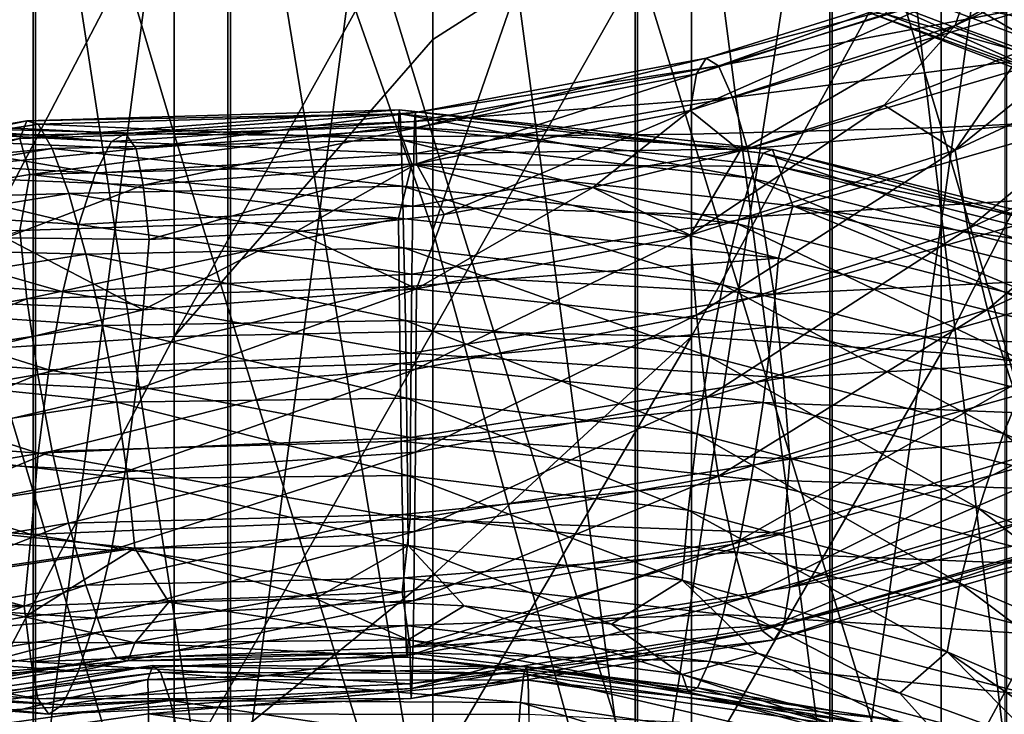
# Model space of a CAD drawing. Header units: metres. Extents: x -40 to 117, y -433 to 89.
# Tile 115 of 256: x -4 to 5, y -336 to -330. Entities that reach past the tile are written whole.
import ezdxf

# ---------------------------------------------------------------- set-up
doc = ezdxf.new("R2010")
doc.units = ezdxf.units.M
doc.layers.add('solid_506114_24501146', color=7, linetype='CONTINUOUS')
doc.layers.add('solid_506114_24501146_02', color=7, linetype='CONTINUOUS')

msp = doc.modelspace()

# ---------------------------------------------------------------- linework, layer by layer
at = {"layer": 'solid_506114_24501146'}
for points in [[(-5.284738, -322.496826, 957.43866), (-5.284738, -336.683197, 946), (-3.669097, -323.126953, 958.228821)], [(3.68973, -323.120819, 958.221008), (5.302645, -336.67337, 945.989685), (5.302645, -322.487976, 957.42749)], [(-2.388744, -330.853027, 287.737854), (-2.388744, -323.096802, 287.946716), (-4.696142, -323.12323, 287.29071)], [(0, -330.87384, 287.958252), (0, -323.087891, 288.167877), (-2.388744, -323.096802, 287.946716)], [(-2.388744, -330.853027, 287.737854), (0, -330.87384, 287.958252), (-2.388744, -323.096802, 287.946716)], [(2.388744, -330.853027, 287.737854), (0, -323.087891, 288.167877), (0, -330.87384, 287.958252)], [(2.388744, -330.853027, 287.737854), (2.388744, -323.096802, 287.946716), (0, -323.087891, 288.167877)], [(4.696142, -330.791351, 287.084259), (4.696142, -323.12323, 287.29071), (2.388744, -323.096802, 287.946716)], [(2.388744, -330.853027, 287.737854), (4.696142, -330.791351, 287.084259), (2.388744, -323.096802, 287.946716)], [(-5.284738, -336.683197, 946), (-3.669097, -337.381653, 946.73053), (-3.669097, -323.126953, 958.228821)], [(-4.696142, -330.791351, 287.084259), (-2.388744, -330.853027, 287.737854), (-4.696142, -323.12323, 287.29071)], [(-3.669097, -323.126953, 958.228821), (-3.669097, -337.381653, 946.73053), (-1.869106, -323.516663, 958.717529)], [(1.891428, -323.51358, 958.713501), (3.68973, -337.374847, 946.723328), (3.68973, -323.120819, 958.221008)], [(3.68973, -323.120819, 958.221008), (3.68973, -337.374847, 946.723328), (5.302645, -336.67337, 945.989685)], [(6.843618, -330.690857, 286.019684), (6.843618, -323.16629, 286.22229), (4.696142, -323.12323, 287.29071)], [(4.696142, -330.791351, 287.084259), (6.843618, -330.690857, 286.019684), (4.696142, -323.12323, 287.29071)], [(-3.669097, -337.381653, 946.73053), (-1.869106, -337.81366, 947.182373), (-1.869106, -323.516663, 958.717529)], [(-1.869106, -323.516663, 958.717529), (-1.869106, -337.81366, 947.182373), (0, -323.646545, 958.880249)], [(0, -323.646545, 958.880249), (1.891428, -337.810211, 947.17865), (1.891428, -323.51358, 958.713501)], [(1.891428, -323.51358, 958.713501), (1.891428, -337.810211, 947.17865), (3.68973, -337.374847, 946.723328)], [(-1.869106, -337.81366, 947.182373), (0, -337.957611, 947.332825), (0, -323.646545, 958.880249)], [(0, -323.646545, 958.880249), (0, -337.957611, 947.332825), (1.891428, -337.810211, 947.17865)], [(-1.891428, -326.34671, 935.188843), (0, -325.256775, 935.855042), (0, -331.740143, 929.984863)], [(0, -331.740143, 929.984863), (0, -325.256775, 935.855042), (1.869106, -326.343292, 935.18512)], [(-1.891428, -326.34671, 935.188843), (-1.891428, -338.541992, 923.514282), (-3.68973, -326.782135, 935.644287)], [(-1.891428, -326.34671, 935.188843), (0, -331.740143, 929.984863), (0, -337.94873, 923.824707)], [(-1.891428, -326.34671, 935.188843), (0, -337.94873, 923.824707), (-1.891428, -338.541992, 923.514282)], [(0, -331.740143, 929.984863), (1.869106, -326.343292, 935.18512), (1.869106, -338.538239, 923.510864)], [(3.669097, -326.77533, 935.637024), (1.869106, -338.538239, 923.510864), (1.869106, -326.343292, 935.18512)], [(-3.68973, -326.782135, 935.644287), (-3.68973, -339.01651, 923.928833), (-5.302645, -327.483704, 936.377991)], [(-1.891428, -338.541992, 923.514282), (-3.68973, -339.01651, 923.928833), (-3.68973, -326.782135, 935.644287)], [(3.669097, -326.77533, 935.637024), (3.669097, -339.009094, 923.922302), (1.869106, -338.538239, 923.510864)], [(5.284738, -327.473846, 936.367676), (3.669097, -339.009094, 923.922302), (3.669097, -326.77533, 935.637024)], [(5.284738, -327.473846, 936.367676), (5.284738, -339.770355, 924.587402), (3.669097, -339.009094, 923.922302)], [(-3.68973, -339.01651, 923.928833), (-5.302645, -339.781067, 924.596802), (-5.302645, -327.483704, 936.377991)], [(-4.696142, -332.870819, 262.238159), (-4.696142, -328.513, 262.947266), (-2.388744, -328.451294, 262.293671)], [(-2.388744, -332.722107, 261.598724), (-4.696142, -332.870819, 262.238159), (-2.388744, -328.451294, 262.293671)], [(-2.388744, -332.722107, 261.598724), (-2.388744, -328.451294, 262.293671), (0, -328.430511, 262.073303)], [(0, -329.977386, 261.889191), (-2.388744, -332.722107, 261.598724), (0, -328.430511, 262.073303)], [(2.388744, -328.451294, 262.293671), (0, -329.977386, 261.889191), (0, -328.430511, 262.073303)], [(2.388744, -328.451294, 262.293671), (0, -332.671967, 261.383118), (0, -329.977386, 261.889191)], [(2.388744, -332.722107, 261.598724), (0, -332.671967, 261.383118), (2.388744, -328.451294, 262.293671)], [(2.388744, -332.722107, 261.598724), (2.388744, -328.451294, 262.293671), (4.696142, -328.513, 262.947266)], [(4.825129, -329.847595, 959.917358), (4.941298, -329.499176, 960.582458), (7.274976, -328.425659, 959.970886)], [(7.103942, -328.789307, 959.329956), (4.825129, -329.847595, 959.917358), (7.274976, -328.425659, 959.970886)], [(4.696142, -332.870819, 262.238159), (2.388744, -332.722107, 261.598724), (4.696142, -328.513, 262.947266)], [(4.696142, -332.870819, 262.238159), (4.696142, -328.513, 262.947266), (6.843618, -328.613495, 264.011871)], [(6.843618, -333.113037, 263.279694), (4.696142, -332.870819, 262.238159), (6.843618, -328.613495, 264.011871)], [(7.103942, -328.789307, 959.329956), (5.455617, -330.077728, 959.24585), (4.825129, -329.847595, 959.917358)], [(4.581547, -329.159424, 923.148315), (7.320317, -330.171967, 923.708008), (4.364261, -329.54599, 923.781189)], [(7.682848, -329.675507, 923.219055), (7.320317, -330.171967, 923.708008), (4.581547, -329.159424, 923.148315)], [(3.933456, -329.526276, 925.819824), (6.284808, -330.425354, 926.274109), (4.287991, -329.266388, 926.408508)], [(6.284808, -330.425354, 926.274109), (5.566247, -329.741882, 926.643921), (4.287991, -329.266388, 926.408508)], [(2.435817, -330.293457, 960.835388), (2.524378, -330.148743, 961.584595), (5.120953, -329.338837, 961.310425)], [(4.941298, -329.499176, 960.582458), (2.435817, -330.293457, 960.835388), (5.120953, -329.338837, 961.310425)], [(5.120953, -329.338837, 961.310425), (2.524378, -330.148743, 961.584595), (5.352127, -329.391296, 962.043091)], [(2.524378, -330.148743, 961.584595), (2.638335, -330.221649, 962.343445), (5.352127, -329.391296, 962.043091)], [(5.352127, -329.391296, 962.043091), (2.638335, -330.221649, 962.343445), (5.618496, -329.659271, 962.725037)], [(2.378551, -330.63208, 960.155396), (2.435817, -330.293457, 960.835388), (4.941298, -329.499176, 960.582458)], [(4.825129, -329.847595, 959.917358), (2.378551, -330.63208, 960.155396), (4.941298, -329.499176, 960.582458)], [(6.43691, -330.646088, 925.640503), (6.284808, -330.425354, 926.274109), (3.933456, -329.526276, 925.819824)], [(4.028652, -329.729584, 925.172363), (6.43691, -330.646088, 925.640503), (3.933456, -329.526276, 925.819824)], [(4.364261, -329.54599, 923.781189), (6.97314, -330.521301, 924.303833), (4.175507, -329.739838, 924.47345)], [(7.320317, -330.171967, 923.708008), (6.97314, -330.521301, 924.303833), (4.364261, -329.54599, 923.781189)], [(4.825855, -331, 959.001526), (5.455617, -330.077728, 959.24585), (6.684723, -329.492401, 958.919189)], [(7.105011, -329.937531, 958.421326), (4.825855, -331, 959.001526), (6.684723, -329.492401, 958.919189)], [(2.638335, -330.221649, 962.343445), (2.769642, -330.513428, 963.054565), (5.618496, -329.659271, 962.725037)], [(5.618496, -329.659271, 962.725037), (2.769642, -330.513428, 963.054565), (5.89687, -330.109192, 963.305603)], [(6.671552, -330.682343, 924.964905), (6.43691, -330.646088, 925.640503), (4.028652, -329.729584, 925.172363)], [(4.175507, -329.739838, 924.47345), (6.671552, -330.682343, 924.964905), (4.028652, -329.729584, 925.172363)], [(6.97314, -330.521301, 924.303833), (6.671552, -330.682343, 924.964905), (4.175507, -329.739838, 924.47345)], [(4.825129, -329.847595, 959.917358), (2.838401, -331.006409, 959.591614), (2.378551, -330.63208, 960.155396)], [(4.825129, -329.847595, 959.917358), (4.16896, -330.583679, 959.471252), (2.838401, -331.006409, 959.591614)], [(4.825129, -329.847595, 959.917358), (5.455617, -330.077728, 959.24585), (4.16896, -330.583679, 959.471252)], [(0, -329.977386, 261.889191), (0, -332.671967, 261.383118), (-2.388744, -332.722107, 261.598724)], [(4.942648, -331.726593, 958.812134), (4.825855, -331, 959.001526), (7.105011, -329.937531, 958.421326)], [(7.276964, -330.644775, 958.214722), (4.942648, -331.726593, 958.812134), (7.105011, -329.937531, 958.421326)], [(2.769642, -330.513428, 963.054565), (2.906867, -330.988525, 963.664795), (5.89687, -330.109192, 963.305603)], [(5.89687, -330.109192, 963.305603), (2.906867, -330.988525, 963.664795), (6.163453, -330.704163, 963.734009)], [(4.825855, -331, 959.001526), (4.16896, -330.583679, 959.471252), (5.455617, -330.077728, 959.24585)], [(2.524378, -330.148743, 961.584595), (-0.160119, -330.653442, 961.46991), (2.638335, -330.221649, 962.343445)], [(-0.154502, -330.792145, 960.713928), (-0.160119, -330.653442, 961.46991), (2.524378, -330.148743, 961.584595)], [(2.435817, -330.293457, 960.835388), (-0.154502, -330.792145, 960.713928), (2.524378, -330.148743, 961.584595)], [(2.638335, -330.221649, 962.343445), (-0.167348, -330.733856, 962.236694), (2.769642, -330.513428, 963.054565)], [(-0.160119, -330.653442, 961.46991), (-0.167348, -330.733856, 962.236694), (2.638335, -330.221649, 962.343445)], [(-0.15087, -331.126678, 960.02887), (-0.154502, -330.792145, 960.713928), (2.435817, -330.293457, 960.835388)], [(2.378551, -330.63208, 960.155396), (-0.15087, -331.126678, 960.02887), (2.435817, -330.293457, 960.835388)], [(2.769642, -330.513428, 963.054565), (-0.175676, -331.034119, 962.956482), (2.906867, -330.988525, 963.664795)], [(-0.167348, -330.733856, 962.236694), (-0.175676, -331.034119, 962.956482), (2.769642, -330.513428, 963.054565)], [(-0.310313, -330.627167, 916.762024), (-0.315825, -330.78241, 916.110535), (-3.814409, -330.891724, 916.56012)], [(-3.747838, -330.729797, 917.207642), (-0.310313, -330.627167, 916.762024), (-3.814409, -330.891724, 916.56012)], [(-0.30181, -330.664825, 917.46637), (-0.310313, -330.627167, 916.762024), (-3.747838, -330.729797, 917.207642)], [(-0.160119, -330.653442, 961.46991), (-2.838693, -330.84436, 960.960754), (-0.167348, -330.733856, 962.236694)], [(-2.739105, -330.987, 960.212646), (-2.838693, -330.84436, 960.960754), (-0.160119, -330.653442, 961.46991)], [(-0.154502, -330.792145, 960.713928), (-2.739105, -330.987, 960.212646), (-0.160119, -330.653442, 961.46991)], [(-0.310313, -330.627167, 916.762024), (3.137649, -330.993286, 916.755493), (-0.315825, -330.78241, 916.110535)], [(3.051672, -331.026154, 917.455383), (3.137649, -330.993286, 916.755493), (-0.310313, -330.627167, 916.762024)], [(-0.30181, -330.664825, 917.46637), (3.051672, -331.026154, 917.455383), (-0.310313, -330.627167, 916.762024)], [(2.378551, -330.63208, 960.155396), (0.104549, -331.592499, 959.508789), (-0.15087, -331.126678, 960.02887)], [(2.378551, -330.63208, 960.155396), (1.478659, -331.343384, 959.604675), (0.104549, -331.592499, 959.508789)], [(2.378551, -330.63208, 960.155396), (2.838401, -331.006409, 959.591614), (1.478659, -331.343384, 959.604675)], [(2.378909, -331.786163, 959.234253), (2.838401, -331.006409, 959.591614), (4.16896, -330.583679, 959.471252)], [(4.825855, -331, 959.001526), (2.378909, -331.786163, 959.234253), (4.16896, -330.583679, 959.471252)], [(5.12282, -332.471863, 958.820251), (4.942648, -331.726593, 958.812134), (7.276964, -330.644775, 958.214722)], [(7.542227, -331.36145, 958.19397), (5.12282, -332.471863, 958.820251), (7.276964, -330.644775, 958.214722)], [(-3.747838, -330.729797, 917.207642), (-3.814409, -330.891724, 916.56012), (-7.179757, -331.470337, 917.450195)], [(-7.054451, -331.292114, 918.087708), (-3.747838, -330.729797, 917.207642), (-7.179757, -331.470337, 917.450195)], [(-3.64514, -330.758179, 917.905701), (-3.747838, -330.729797, 917.207642), (-7.054451, -331.292114, 918.087708)], [(-5.417318, -330.723145, 960.064514), (-5.661871, -330.778778, 960.792236), (-2.966839, -330.919006, 961.717102)], [(-2.838693, -330.84436, 960.960754), (-5.417318, -330.723145, 960.064514), (-2.966839, -330.919006, 961.717102)], [(-5.227266, -330.879547, 959.338684), (-5.417318, -330.723145, 960.064514), (-2.838693, -330.84436, 960.960754)], [(-3.64514, -330.758179, 917.905701), (-0.30181, -330.664825, 917.46637), (-3.747838, -330.729797, 917.207642)], [(-0.290881, -330.903503, 918.166748), (-0.30181, -330.664825, 917.46637), (-3.64514, -330.758179, 917.905701)], [(-0.167348, -330.733856, 962.236694), (-2.966839, -330.919006, 961.717102), (-0.175676, -331.034119, 962.956482)], [(-2.838693, -330.84436, 960.960754), (-2.966839, -330.919006, 961.717102), (-0.167348, -330.733856, 962.236694)], [(2.941164, -331.258728, 918.149475), (3.051672, -331.026154, 917.455383), (-0.30181, -330.664825, 917.46637)], [(-0.290881, -330.903503, 918.166748), (2.941164, -331.258728, 918.149475), (-0.30181, -330.664825, 917.46637)], [(2.906867, -330.988525, 963.664795), (3.038279, -331.608002, 964.120728), (6.163453, -330.704163, 963.734009)], [(6.163453, -330.704163, 963.734009), (3.038279, -331.608002, 964.120728), (6.395031, -331.405457, 963.961914)], [(6.843618, -338.120422, 284.81073), (6.843618, -330.690857, 286.019684), (4.696142, -330.791351, 287.084259)], [(-6.861147, -331.297455, 918.768738), (-3.64514, -330.758179, 917.905701), (-7.054451, -331.292114, 918.087708)], [(-3.513142, -330.985718, 918.597778), (-3.64514, -330.758179, 917.905701), (-6.861147, -331.297455, 918.768738)], [(-5.661871, -330.778778, 960.792236), (-5.943655, -331.048889, 961.466858), (-3.114495, -331.212036, 962.424561)], [(-2.966839, -330.919006, 961.717102), (-5.661871, -330.778778, 960.792236), (-3.114495, -331.212036, 962.424561)], [(-2.388744, -338.511353, 286.491699), (-2.388744, -330.853027, 287.737854), (-4.696142, -330.791351, 287.084259)], [(-4.696142, -338.36264, 285.852234), (-2.388744, -338.511353, 286.491699), (-4.696142, -330.791351, 287.084259)], [(-3.814409, -330.891724, 916.56012), (-0.315825, -330.78241, 916.110535), (-3.721003, -331.22403, 915.996887)], [(-0.315825, -330.78241, 916.110535), (-0.192755, -331.127686, 915.560913), (-3.721003, -331.22403, 915.996887)], [(-3.513142, -330.985718, 918.597778), (-0.290881, -330.903503, 918.166748), (-3.64514, -330.758179, 917.905701)], [(-2.674708, -331.323334, 959.53241), (-2.739105, -330.987, 960.212646), (-0.154502, -330.792145, 960.713928)], [(-0.15087, -331.126678, 960.02887), (-2.674708, -331.323334, 959.53241), (-0.154502, -330.792145, 960.713928)], [(-0.315825, -330.78241, 916.110535), (3.193382, -331.151642, 916.106384), (-0.192755, -331.127686, 915.560913)], [(3.137649, -330.993286, 916.755493), (3.193382, -331.151642, 916.106384), (-0.315825, -330.78241, 916.110535)], [(4.696142, -338.36264, 285.852234), (4.696142, -330.791351, 287.084259), (2.388744, -330.853027, 287.737854)], [(4.696142, -338.36264, 285.852234), (6.843618, -338.120422, 284.81073), (4.696142, -330.791351, 287.084259)], [(-7.179757, -331.470337, 917.450195), (-3.814409, -330.891724, 916.56012), (-7.106609, -331.793213, 916.872253)], [(-3.814409, -330.891724, 916.56012), (-3.721003, -331.22403, 915.996887), (-7.106609, -331.793213, 916.872253)], [(-2.739105, -330.987, 960.212646), (-5.227266, -330.879547, 959.338684), (-2.838693, -330.84436, 960.960754)], [(-5.104373, -331.223602, 958.672913), (-5.227266, -330.879547, 959.338684), (-2.739105, -330.987, 960.212646)], [(-0.2783, -331.331177, 918.809692), (-0.290881, -330.903503, 918.166748), (-3.513142, -330.985718, 918.597778)], [(-2.966839, -330.919006, 961.717102), (-3.114495, -331.212036, 962.424561), (-0.175676, -331.034119, 962.956482)], [(0, -338.561493, 286.707275), (0, -330.87384, 287.958252), (-2.388744, -330.853027, 287.737854)], [(-2.388744, -338.511353, 286.491699), (0, -338.561493, 286.707275), (-2.388744, -330.853027, 287.737854)], [(2.813952, -331.679352, 918.784668), (2.941164, -331.258728, 918.149475), (-0.290881, -330.903503, 918.166748)], [(-0.2783, -331.331177, 918.809692), (2.813952, -331.679352, 918.784668), (-0.290881, -330.903503, 918.166748)], [(2.388744, -338.511353, 286.491699), (2.388744, -330.853027, 287.737854), (0, -330.87384, 287.958252)], [(2.388744, -338.511353, 286.491699), (0, -330.87384, 287.958252), (0, -338.561493, 286.707275)], [(2.388744, -338.511353, 286.491699), (4.696142, -338.36264, 285.852234), (2.388744, -330.853027, 287.737854)], [(-6.61269, -331.496826, 919.438049), (-3.513142, -330.985718, 918.597778), (-6.861147, -331.297455, 918.768738)], [(-3.361191, -331.401062, 919.231018), (-3.513142, -330.985718, 918.597778), (-6.61269, -331.496826, 919.438049)], [(-2.674708, -331.323334, 959.53241), (-5.104373, -331.223602, 958.672913), (-2.739105, -330.987, 960.212646)], [(-3.361191, -331.401062, 919.231018), (-0.2783, -331.331177, 918.809692), (-3.513142, -330.985718, 918.597778)], [(2.906867, -330.988525, 963.664795), (-0.18438, -331.518005, 963.575134), (3.038279, -331.608002, 964.120728)], [(-0.175676, -331.034119, 962.956482), (-0.18438, -331.518005, 963.575134), (2.906867, -330.988525, 963.664795)], [(2.378909, -331.786163, 959.234253), (1.478659, -331.343384, 959.604675), (2.838401, -331.006409, 959.591614)], [(2.436482, -332.524292, 959.054626), (2.378909, -331.786163, 959.234253), (4.825855, -331, 959.001526)], [(4.942648, -331.726593, 958.812134), (2.436482, -332.524292, 959.054626), (4.825855, -331, 959.001526)], [(3.051672, -331.026154, 917.455383), (6.299034, -331.84021, 917.867371), (3.137649, -330.993286, 916.755493)], [(3.137649, -330.993286, 916.755493), (6.476501, -331.82608, 917.182556), (3.193382, -331.151642, 916.106384)], [(6.299034, -331.84021, 917.867371), (6.476501, -331.82608, 917.182556), (3.137649, -330.993286, 916.755493)], [(-5.943655, -331.048889, 961.466858), (-6.23814, -331.499756, 962.03833), (-3.268806, -331.687805, 963.030212)], [(-3.114495, -331.212036, 962.424561), (-5.943655, -331.048889, 961.466858), (-3.268806, -331.687805, 963.030212)], [(-0.175676, -331.034119, 962.956482), (-3.114495, -331.212036, 962.424561), (-0.18438, -331.518005, 963.575134)], [(2.941164, -331.258728, 918.149475), (6.070932, -332.049438, 918.540649), (3.051672, -331.026154, 917.455383)], [(6.070932, -332.049438, 918.540649), (6.299034, -331.84021, 917.867371), (3.051672, -331.026154, 917.455383)], [(-3.721003, -331.22403, 915.996887), (-0.192755, -331.127686, 915.560913), (-0.31586, -331.628967, 915.186462)], [(-0.15087, -331.126678, 960.02887), (-2.618932, -331.82428, 958.99292), (-2.674708, -331.323334, 959.53241)], [(-0.15087, -331.126678, 960.02887), (-1.266075, -331.752625, 959.304443), (-2.618932, -331.82428, 958.99292)], [(-0.15087, -331.126678, 960.02887), (0.104549, -331.592499, 959.508789), (-1.266075, -331.752625, 959.304443)], [(-0.192755, -331.127686, 915.560913), (3.193728, -331.998169, 915.179749), (-0.31586, -331.628967, 915.186462)], [(-0.192755, -331.127686, 915.560913), (3.326836, -331.513428, 915.571838), (3.193728, -331.998169, 915.179749)], [(3.193382, -331.151642, 916.106384), (3.326836, -331.513428, 915.571838), (-0.192755, -331.127686, 915.560913)], [(3.193382, -331.151642, 916.106384), (6.591541, -331.997284, 916.541931), (3.326836, -331.513428, 915.571838)], [(6.476501, -331.82608, 917.182556), (6.591541, -331.997284, 916.541931), (3.193382, -331.151642, 916.106384)], [(-7.106609, -331.793213, 916.872253), (-3.721003, -331.22403, 915.996887), (-3.814823, -331.741425, 915.635254)], [(-2.674708, -331.323334, 959.53241), (-3.947204, -331.808258, 958.573914), (-5.104373, -331.223602, 958.672913)], [(-3.721003, -331.22403, 915.996887), (-0.31586, -331.628967, 915.186462), (-3.814823, -331.741425, 915.635254)], [(-3.114495, -331.212036, 962.424561), (-3.268806, -331.687805, 963.030212), (-0.18438, -331.518005, 963.575134)], [(2.813952, -331.679352, 918.784668), (5.808351, -332.443726, 919.150879), (2.941164, -331.258728, 918.149475)], [(5.808351, -332.443726, 919.150879), (6.070932, -332.049438, 918.540649), (2.941164, -331.258728, 918.149475)], [(-2.674708, -331.323334, 959.53241), (-2.618932, -331.82428, 958.99292), (-3.947204, -331.808258, 958.573914)], [(-0.265162, -331.903412, 919.347595), (-0.2783, -331.331177, 918.809692), (-3.361191, -331.401062, 919.231018)], [(2.681114, -332.244171, 919.314087), (2.813952, -331.679352, 918.784668), (-0.2783, -331.331177, 918.809692)], [(-0.265162, -331.903412, 919.347595), (2.681114, -332.244171, 919.314087), (-0.2783, -331.331177, 918.809692)], [(-0.150892, -332.279907, 959.104309), (0.104549, -331.592499, 959.508789), (1.478659, -331.343384, 959.604675)], [(2.378909, -331.786163, 959.234253), (-0.150892, -332.279907, 959.104309), (1.478659, -331.343384, 959.604675)], [(-6.326676, -331.88089, 920.044312), (-3.361191, -331.401062, 919.231018), (-6.61269, -331.496826, 919.438049)], [(-3.202519, -331.960876, 919.758728), (-3.361191, -331.401062, 919.231018), (-6.326676, -331.88089, 920.044312)], [(-3.202519, -331.960876, 919.758728), (-0.265162, -331.903412, 919.347595), (-3.361191, -331.401062, 919.231018)], [(3.038279, -331.608002, 964.120728), (3.152435, -332.331055, 964.371521), (6.395031, -331.405457, 963.961914)], [(6.395031, -331.405457, 963.961914), (3.152435, -332.331055, 964.371521), (6.575202, -332.15863, 963.975586)], [(-6.23814, -331.499756, 962.03833), (-6.520151, -332.094421, 962.456604), (-3.41658, -332.307312, 963.481018)], [(-3.268806, -331.687805, 963.030212), (-6.23814, -331.499756, 962.03833), (-3.41658, -332.307312, 963.481018)], [(-0.18438, -331.518005, 963.575134), (-3.268806, -331.687805, 963.030212), (-0.192716, -332.145813, 964.038635)], [(-0.18438, -331.518005, 963.575134), (-0.192716, -332.145813, 964.038635), (3.038279, -331.608002, 964.120728)], [(3.326836, -331.513428, 915.571838), (6.592257, -332.846893, 915.609497), (3.193728, -331.998169, 915.179749)], [(3.326836, -331.513428, 915.571838), (6.739168, -332.379547, 916.022034), (6.592257, -332.846893, 915.609497)], [(6.591541, -331.997284, 916.541931), (6.739168, -332.379547, 916.022034), (3.326836, -331.513428, 915.571838)], [(-3.814823, -331.741425, 915.635254), (-0.31586, -331.628967, 915.186462), (-3.748607, -332.372803, 915.419556)], [(-0.31586, -331.628967, 915.186462), (-0.310377, -332.26416, 914.975281), (-3.748607, -332.372803, 915.419556)], [(-0.150892, -332.279907, 959.104309), (-1.266075, -331.752625, 959.304443), (0.104549, -331.592499, 959.508789)], [(-0.31586, -331.628967, 915.186462), (3.193728, -331.998169, 915.179749), (-0.310377, -332.26416, 914.975281)], [(3.038279, -331.608002, 964.120728), (-0.192716, -332.145813, 964.038635), (3.152435, -332.331055, 964.371521)], [(-3.814823, -331.741425, 915.635254), (-3.748607, -332.372803, 915.419556), (-7.0559, -332.94696, 916.292114)], [(-3.268806, -331.687805, 963.030212), (-3.41658, -332.307312, 963.481018), (-0.192716, -332.145813, 964.038635)], [(0, -337.94873, 923.824707), (0, -331.740143, 929.984863), (1.869106, -338.538239, 923.510864)], [(2.525298, -333.286957, 959.079407), (2.436482, -332.524292, 959.054626), (4.942648, -331.726593, 958.812134)], [(5.12282, -332.471863, 958.820251), (2.525298, -333.286957, 959.079407), (4.942648, -331.726593, 958.812134)], [(2.681114, -332.244171, 919.314087), (5.534156, -332.981476, 919.653442), (2.813952, -331.679352, 918.784668)], [(5.534156, -332.981476, 919.653442), (5.808351, -332.443726, 919.150879), (2.813952, -331.679352, 918.784668)], [(-2.675111, -332.473083, 958.606445), (-5.105142, -332.367371, 957.74762), (-3.947204, -331.808258, 958.573914)], [(-2.675111, -332.473083, 958.606445), (-3.947204, -331.808258, 958.573914), (-2.618932, -331.82428, 958.99292)], [(-2.675111, -332.473083, 958.606445), (-2.618932, -331.82428, 958.99292), (-1.266075, -331.752625, 959.304443)], [(-0.150892, -332.279907, 959.104309), (-2.675111, -332.473083, 958.606445), (-1.266075, -331.752625, 959.304443)], [(-0.154544, -333.021362, 958.926514), (-0.150892, -332.279907, 959.104309), (2.378909, -331.786163, 959.234253)], [(2.436482, -332.524292, 959.054626), (-0.154544, -333.021362, 958.926514), (2.378909, -331.786163, 959.234253)], [(-6.028013, -332.408844, 920.543274), (-3.202519, -331.960876, 919.758728), (-6.326676, -331.88089, 920.044312)], [(-0.252591, -332.572815, 919.732788), (-0.265162, -331.903412, 919.347595), (-3.202519, -331.960876, 919.758728)], [(2.554004, -332.906494, 919.690857), (2.681114, -332.244171, 919.314087), (-0.265162, -331.903412, 919.347595)], [(-0.252591, -332.572815, 919.732788), (2.554004, -332.906494, 919.690857), (-0.265162, -331.903412, 919.347595)], [(-3.05069, -332.618774, 920.134033), (-3.202519, -331.960876, 919.758728), (-6.028013, -332.408844, 920.543274)], [(-3.05069, -332.618774, 920.134033), (-0.252591, -332.572815, 919.732788), (-3.202519, -331.960876, 919.758728)], [(3.193728, -331.998169, 915.179749), (3.138293, -332.630188, 914.963928), (-0.310377, -332.26416, 914.975281)], [(3.193728, -331.998169, 915.179749), (6.592257, -332.846893, 915.609497), (3.138293, -332.630188, 914.963928)], [(-6.520151, -332.094421, 962.456604), (-6.765131, -332.794037, 962.674316), (-3.544951, -333.029663, 963.726685)], [(-3.41658, -332.307312, 963.481018), (-6.520151, -332.094421, 962.456604), (-3.544951, -333.029663, 963.726685)], [(-0.192716, -332.145813, 964.038635), (-3.41658, -332.307312, 963.481018), (-0.199957, -332.876007, 964.295471)], [(-0.192716, -332.145813, 964.038635), (-0.199957, -332.876007, 964.295471), (3.152435, -332.331055, 964.371521)], [(3.152435, -332.331055, 964.371521), (3.241251, -333.101746, 964.401855), (6.575202, -332.15863, 963.975586)], [(6.575202, -332.15863, 963.975586), (3.241251, -333.101746, 964.401855), (6.691996, -332.898743, 963.784424)], [(-3.748607, -332.372803, 915.419556), (-0.310377, -332.26416, 914.975281), (-3.646205, -333.070496, 915.389282)], [(-0.310377, -332.26416, 914.975281), (-0.301898, -332.968811, 914.951721), (-3.646205, -333.070496, 915.389282)], [(-2.739853, -333.209442, 958.422668), (-2.675111, -332.473083, 958.606445), (-0.150892, -332.279907, 959.104309)], [(-0.154544, -333.021362, 958.926514), (-2.739853, -333.209442, 958.422668), (-0.150892, -332.279907, 959.104309)], [(-0.310377, -332.26416, 914.975281), (3.138293, -332.630188, 914.963928), (-0.301898, -332.968811, 914.951721)], [(2.554004, -332.906494, 919.690857), (5.271785, -333.618134, 920.003845), (2.681114, -332.244171, 919.314087)], [(5.271785, -333.618134, 920.003845), (5.534156, -332.981476, 919.653442), (2.681114, -332.244171, 919.314087)], [(-7.0559, -332.94696, 916.292114), (-3.748607, -332.372803, 915.419556), (-6.86315, -333.626068, 916.242249)], [(-3.748607, -332.372803, 915.419556), (-3.646205, -333.070496, 915.389282), (-6.86315, -333.626068, 916.242249)], [(-5.228694, -333.09021, 957.549988), (-5.105142, -332.367371, 957.74762), (-2.675111, -332.473083, 958.606445)], [(-3.41658, -332.307312, 963.481018), (-3.544951, -333.029663, 963.726685), (-0.199957, -332.876007, 964.295471)], [(3.152435, -332.331055, 964.371521), (-0.199957, -332.876007, 964.295471), (3.241251, -333.101746, 964.401855)], [(-5.742229, -333.036987, 920.890808), (-3.05069, -332.618774, 920.134033), (-6.028013, -332.408844, 920.543274)], [(-2.739853, -333.209442, 958.422668), (-5.228694, -333.09021, 957.549988), (-2.675111, -332.473083, 958.606445)], [(2.639455, -334.010742, 959.318665), (2.525298, -333.286957, 959.079407), (5.12282, -332.471863, 958.820251)], [(5.354398, -333.173645, 959.036926), (2.639455, -334.010742, 959.318665), (5.12282, -332.471863, 958.820251)], [(-0.160178, -333.789459, 958.955322), (-0.154544, -333.021362, 958.926514), (2.436482, -332.524292, 959.054626)], [(2.525298, -333.286957, 959.079407), (-0.160178, -333.789459, 958.955322), (2.436482, -332.524292, 959.054626)], [(-2.918921, -333.327393, 920.313232), (-3.05069, -332.618774, 920.134033), (-5.742229, -333.036987, 920.890808)], [(-0.241681, -333.291016, 919.920471), (-0.252591, -332.572815, 919.732788), (-3.05069, -332.618774, 920.134033)], [(-2.918921, -333.327393, 920.313232), (-0.241681, -333.291016, 919.920471), (-3.05069, -332.618774, 920.134033)], [(3.138293, -332.630188, 914.963928), (3.052563, -333.329926, 914.934021), (-0.301898, -332.968811, 914.951721)], [(2.443689, -333.618439, 919.870972), (2.554004, -332.906494, 919.690857), (-0.252591, -332.572815, 919.732788)], [(-0.241681, -333.291016, 919.920471), (2.443689, -333.618439, 919.870972), (-0.252591, -332.572815, 919.732788)], [(3.138293, -332.630188, 914.963928), (6.477831, -333.468781, 915.379944), (3.052563, -333.329926, 914.934021)], [(6.592257, -332.846893, 915.609497), (6.477831, -333.468781, 915.379944), (3.138293, -332.630188, 914.963928)], [(-4.696142, -337.09433, 260.951538), (-4.696142, -332.870819, 262.238159), (-2.388744, -332.722107, 261.598724)], [(-2.388744, -336.861298, 260.337799), (-4.696142, -337.09433, 260.951538), (-2.388744, -332.722107, 261.598724)], [(-2.388744, -336.861298, 260.337799), (-2.388744, -332.722107, 261.598724), (0, -332.671967, 261.383118)], [(0, -334.924774, 260.77179), (-2.388744, -336.861298, 260.337799), (0, -332.671967, 261.383118)], [(2.388744, -332.722107, 261.598724), (0, -334.924774, 260.77179), (0, -332.671967, 261.383118)], [(2.388744, -332.722107, 261.598724), (0, -336.782715, 260.130859), (0, -334.924774, 260.77179)], [(2.388744, -336.861298, 260.337799), (0, -336.782715, 260.130859), (2.388744, -332.722107, 261.598724)], [(2.388744, -336.861298, 260.337799), (2.388744, -332.722107, 261.598724), (4.696142, -332.870819, 262.238159)], [(-6.765131, -332.794037, 962.674316), (-6.955729, -333.544312, 962.678406), (-3.644825, -333.799042, 963.752136)], [(-3.544951, -333.029663, 963.726685), (-6.765131, -332.794037, 962.674316), (-3.644825, -333.799042, 963.752136)], [(-0.199957, -332.876007, 964.295471), (-3.544951, -333.029663, 963.726685), (-0.20559, -333.652222, 964.329712)], [(-0.199957, -332.876007, 964.295471), (-0.20559, -333.652222, 964.329712), (3.241251, -333.101746, 964.401855)], [(4.696142, -337.09433, 260.951538), (2.388744, -336.861298, 260.337799), (4.696142, -332.870819, 262.238159)], [(2.443689, -333.618439, 919.870972), (5.044082, -334.308105, 920.160339), (2.554004, -332.906494, 919.690857)], [(5.044082, -334.308105, 920.160339), (5.271785, -333.618134, 920.003845), (2.554004, -332.906494, 919.690857)], [(3.241251, -333.101746, 964.401855), (3.298825, -333.853912, 964.220032), (6.691996, -332.898743, 963.784424)], [(6.691996, -332.898743, 963.784424), (3.298825, -333.853912, 964.220032), (6.657225, -333.585846, 963.415405)], [(4.696142, -337.09433, 260.951538), (4.696142, -332.870819, 262.238159), (6.843618, -333.113037, 263.279694)], [(-3.646205, -333.070496, 915.389282), (-0.301898, -332.968811, 914.951721), (-3.514436, -333.778961, 915.557861)], [(-0.301898, -332.968811, 914.951721), (-0.290988, -333.686951, 915.128723), (-3.514436, -333.778961, 915.557861)], [(-2.839728, -333.970764, 958.442627), (-2.739853, -333.209442, 958.422668), (-0.154544, -333.021362, 958.926514)], [(-0.160178, -333.789459, 958.955322), (-2.839728, -333.970764, 958.442627), (-0.154544, -333.021362, 958.926514)], [(-0.301898, -332.968811, 914.951721), (3.052563, -333.329926, 914.934021), (-0.290988, -333.686951, 915.128723)], [(5.271785, -333.618134, 920.003845), (7.806893, -334.688141, 920.650452), (5.534156, -332.981476, 919.653442)], [(-6.86315, -333.626068, 916.242249), (-3.646205, -333.070496, 915.389282), (-6.615127, -334.309143, 916.386597)], [(-3.646205, -333.070496, 915.389282), (-3.514436, -333.778961, 915.557861), (-6.615127, -334.309143, 916.386597)], [(-5.494205, -333.72052, 921.045471), (-2.918921, -333.327393, 920.313232), (-5.742229, -333.036987, 920.890808)], [(-5.419293, -333.832611, 957.548523), (-5.228694, -333.09021, 957.549988), (-2.739853, -333.209442, 958.422668)], [(-3.544951, -333.029663, 963.726685), (-3.644825, -333.799042, 963.752136), (-0.20559, -333.652222, 964.329712)], [(3.241251, -333.101746, 964.401855), (-0.20559, -333.652222, 964.329712), (3.298825, -333.853912, 964.220032)], [(6.843618, -337.473938, 261.951233), (4.696142, -337.09433, 260.951538), (6.843618, -333.113037, 263.279694)], [(2.770867, -334.639648, 959.760803), (2.639455, -334.010742, 959.318665), (5.354398, -333.173645, 959.036926)], [(5.620981, -333.777466, 959.452026), (2.770867, -334.639648, 959.760803), (5.354398, -333.173645, 959.036926)], [(-2.839728, -333.970764, 958.442627), (-5.419293, -333.832611, 957.548523), (-2.739853, -333.209442, 958.422668)], [(-0.233202, -334.00351, 919.900146), (-0.241681, -333.291016, 919.920471), (-2.918921, -333.327393, 920.313232)], [(2.357959, -334.326019, 919.844299), (2.443689, -333.618439, 919.870972), (-0.241681, -333.291016, 919.920471)], [(-0.233202, -334.00351, 919.900146), (2.357959, -334.326019, 919.844299), (-0.241681, -333.291016, 919.920471)], [(-0.167419, -334.520477, 959.2005), (-0.160178, -333.789459, 958.955322), (2.525298, -333.286957, 959.079407)], [(2.639455, -334.010742, 959.318665), (-0.167419, -334.520477, 959.2005), (2.525298, -333.286957, 959.079407)], [(-2.816519, -334.032898, 920.286194), (-2.918921, -333.327393, 920.313232), (-5.494205, -333.72052, 921.045471)], [(-2.816519, -334.032898, 920.286194), (-0.233202, -334.00351, 919.900146), (-2.918921, -333.327393, 920.313232)], [(3.052563, -333.329926, 914.934021), (2.942248, -334.041748, 915.103516), (-0.290988, -333.686951, 915.128723)], [(3.052563, -333.329926, 914.934021), (6.300873, -334.151764, 915.330811), (2.942248, -334.041748, 915.103516)], [(6.477831, -333.468781, 915.379944), (6.300873, -334.151764, 915.330811), (3.052563, -333.329926, 914.934021)], [(-6.955729, -333.544312, 962.678406), (-7.079282, -334.28064, 962.478943), (-3.709567, -334.549377, 963.566101)], [(-3.644825, -333.799042, 963.752136), (-6.955729, -333.544312, 962.678406), (-3.709567, -334.549377, 963.566101)], [(-0.20559, -333.652222, 964.329712), (-3.644825, -333.799042, 963.752136), (-0.209242, -334.407837, 964.149658)], [(-0.20559, -333.652222, 964.329712), (-0.209242, -334.407837, 964.149658), (3.298825, -333.853912, 964.220032)], [(2.357959, -334.326019, 919.844299), (4.867124, -334.998871, 920.114563), (2.443689, -333.618439, 919.870972)], [(4.867124, -334.998871, 920.114563), (5.044082, -334.308105, 920.160339), (2.443689, -333.618439, 919.870972)], [(6.657225, -333.585846, 963.415405), (3.244016, -334.536133, 963.840332), (3.299183, -335.036041, 963.276428)], [(3.298825, -333.853912, 964.220032), (3.244016, -334.536133, 963.840332), (6.657225, -333.585846, 963.415405)], [(6.657225, -333.585846, 963.415405), (3.299183, -335.036041, 963.276428), (6.692722, -334.07782, 962.847412)], [(5.044082, -334.308105, 920.160339), (7.469691, -335.341187, 920.76825), (5.271785, -333.618134, 920.003845)], [(7.469691, -335.341187, 920.76825), (7.806893, -334.688141, 920.650452), (5.271785, -333.618134, 920.003845)], [(-5.301455, -334.407349, 920.999023), (-2.816519, -334.032898, 920.286194), (-5.494205, -333.72052, 921.045471)], [(-3.514436, -333.778961, 915.557861), (-0.290988, -333.686951, 915.128723), (-3.362607, -334.444519, 915.918762)], [(-0.290988, -333.686951, 915.128723), (-0.278417, -334.364227, 915.499146), (-3.362607, -334.444519, 915.918762)], [(-0.290988, -333.686951, 915.128723), (2.942248, -334.041748, 915.103516), (-0.278417, -334.364227, 915.499146)], [(-6.615127, -334.309143, 916.386597), (-3.514436, -333.778961, 915.557861), (-6.329342, -334.944397, 916.720276)], [(-3.514436, -333.778961, 915.557861), (-3.362607, -334.444519, 915.918762), (-6.329342, -334.944397, 916.720276)], [(-5.664273, -334.532562, 957.755005), (-5.419293, -333.832611, 957.548523), (-2.839728, -333.970764, 958.442627)], [(-3.644825, -333.799042, 963.752136), (-3.709567, -334.549377, 963.566101), (-0.209242, -334.407837, 964.149658)], [(-2.968098, -334.693817, 958.676758), (-2.839728, -333.970764, 958.442627), (-0.160178, -333.789459, 958.955322)], [(-0.167419, -334.520477, 959.2005), (-2.968098, -334.693817, 958.676758), (-0.160178, -333.789459, 958.955322)], [(2.908092, -335.129578, 960.359253), (2.770867, -334.639648, 959.760803), (5.620981, -333.777466, 959.452026)], [(5.899355, -334.241486, 960.021423), (2.908092, -335.129578, 960.359253), (5.620981, -333.777466, 959.452026)], [(3.298825, -333.853912, 964.220032), (-0.209242, -334.407837, 964.149658), (3.244016, -334.536133, 963.840332)], [(-2.968098, -334.693817, 958.676758), (-5.664273, -334.532562, 957.755005), (-2.839728, -333.970764, 958.442627)], [(-0.22772, -334.651642, 919.683716), (-0.233202, -334.00351, 919.900146), (-2.816519, -334.032898, 920.286194)], [(2.302524, -334.970856, 919.623352), (2.357959, -334.326019, 919.844299), (-0.233202, -334.00351, 919.900146)], [(-0.22772, -334.651642, 919.683716), (2.302524, -334.970856, 919.623352), (-0.233202, -334.00351, 919.900146)], [(-0.175754, -335.157898, 959.650024), (-0.167419, -334.520477, 959.2005), (2.639455, -334.010742, 959.318665)], [(2.770867, -334.639648, 959.760803), (-0.175754, -335.157898, 959.650024), (2.639455, -334.010742, 959.318665)], [(-2.750303, -334.677063, 920.065491), (-2.816519, -334.032898, 920.286194), (-5.301455, -334.407349, 920.999023)], [(-2.750303, -334.677063, 920.065491), (-0.22772, -334.651642, 919.683716), (-2.816519, -334.032898, 920.286194)], [(2.942248, -334.041748, 915.103516), (2.815138, -334.711731, 915.465698), (-0.278417, -334.364227, 915.499146)], [(2.942248, -334.041748, 915.103516), (6.07317, -334.841309, 915.476929), (2.815138, -334.711731, 915.465698)], [(6.300873, -334.151764, 915.330811), (6.07317, -334.841309, 915.476929), (2.942248, -334.041748, 915.103516)], [(6.692722, -334.07782, 962.847412), (3.299183, -335.036041, 963.276428), (6.576553, -334.431091, 962.169495)], [(-7.079282, -334.28064, 962.478943), (-7.155259, -334.932159, 962.075134), (-3.774504, -335.212219, 963.16925)], [(-3.709567, -334.549377, 963.566101), (-7.079282, -334.28064, 962.478943), (-3.774504, -335.212219, 963.16925)], [(3.039398, -335.436859, 961.06427), (2.908092, -335.129578, 960.359253), (5.899355, -334.241486, 960.021423)], [(6.165724, -334.524323, 960.697754), (3.039398, -335.436859, 961.06427), (5.899355, -334.241486, 960.021423)], [(-3.362607, -334.444519, 915.918762), (-0.278417, -334.364227, 915.499146), (-3.203935, -335.017059, 916.432556)], [(-0.278417, -334.364227, 915.499146), (-0.265279, -334.949463, 916.022888), (-3.203935, -335.017059, 916.432556)], [(-0.278417, -334.364227, 915.499146), (2.815138, -334.711731, 915.465698), (-0.265279, -334.949463, 916.022888)], [(2.302524, -334.970856, 919.623352), (4.752698, -335.633179, 919.88031), (2.357959, -334.326019, 919.844299)], [(4.752698, -335.633179, 919.88031), (4.867124, -334.998871, 920.114563), (2.357959, -334.326019, 919.844299)], [(4.867124, -334.998871, 920.114563), (7.207637, -336.003876, 920.691406), (5.044082, -334.308105, 920.160339)], [(7.207637, -336.003876, 920.691406), (7.469691, -335.341187, 920.76825), (5.044082, -334.308105, 920.160339)], [(-6.329342, -334.944397, 916.720276), (-3.362607, -334.444519, 915.918762), (-6.030679, -335.484406, 917.206177)], [(-3.362607, -334.444519, 915.918762), (-3.203935, -335.017059, 916.432556), (-6.030679, -335.484406, 917.206177)], [(-5.176819, -335.040405, 920.765198), (-2.750303, -334.677063, 920.065491), (-5.301455, -334.407349, 920.999023)], [(-0.209242, -334.407837, 964.149658), (-3.709567, -334.549377, 963.566101), (-0.281782, -335.081757, 963.758667)], [(-0.209242, -334.407837, 964.149658), (-0.281782, -335.081757, 963.758667), (3.244016, -334.536133, 963.840332)], [(6.576553, -334.431091, 962.169495), (3.241917, -335.379944, 962.583252), (6.396898, -334.58783, 961.432556)], [(3.299183, -335.036041, 963.276428), (3.241917, -335.379944, 962.583252), (6.576553, -334.431091, 962.169495)], [(-5.946284, -335.135864, 958.160095), (-5.664273, -334.532562, 957.755005), (-2.968098, -334.693817, 958.676758)], [(-3.709567, -334.549377, 963.566101), (-3.774504, -335.212219, 963.16925), (-0.281782, -335.081757, 963.758667)], [(-3.115873, -335.322632, 959.113831), (-2.968098, -334.693817, 958.676758), (-0.167419, -334.520477, 959.2005)], [(-0.175754, -335.157898, 959.650024), (-3.115873, -335.322632, 959.113831), (-0.167419, -334.520477, 959.2005)], [(3.244016, -334.536133, 963.840332), (-0.281782, -335.081757, 963.758667), (-0.209265, -335.589508, 963.202271)], [(3.244016, -334.536133, 963.840332), (-0.209265, -335.589508, 963.202271), (3.299183, -335.036041, 963.276428)], [(3.153356, -335.521118, 961.824951), (3.039398, -335.436859, 961.06427), (6.165724, -334.524323, 960.697754)], [(6.396898, -334.58783, 961.432556), (3.153356, -335.521118, 961.824951), (6.165724, -334.524323, 960.697754)], [(-2.750303, -334.677063, 920.065491), (-1.081388, -335.141846, 919.383362), (-0.22772, -334.651642, 919.683716)], [(-0.22772, -334.651642, 919.683716), (-1.081388, -335.141846, 919.383362), (0.289249, -335.208557, 919.250916)], [(-0.22772, -334.651642, 919.683716), (0.289249, -335.208557, 919.250916), (1.652821, -335.376495, 919.212708)], [(-0.22772, -334.651642, 919.683716), (1.652821, -335.376495, 919.212708), (2.302524, -334.970856, 919.623352)], [(-0.184458, -335.656769, 960.256714), (-0.175754, -335.157898, 959.650024), (2.770867, -334.639648, 959.760803)], [(2.908092, -335.129578, 960.359253), (-0.184458, -335.656769, 960.256714), (2.770867, -334.639648, 959.760803)], [(3.241917, -335.379944, 962.583252), (3.153356, -335.521118, 961.824951), (6.396898, -334.58783, 961.432556)], [(-3.115873, -335.322632, 959.113831), (-5.946284, -335.135864, 958.160095), (-2.968098, -334.693817, 958.676758)], [(-5.176819, -335.040405, 920.765198), (-3.765638, -335.30954, 919.926941), (-2.750303, -334.677063, 920.065491)], [(-2.750303, -334.677063, 920.065491), (-3.765638, -335.30954, 919.926941), (-2.437927, -335.176056, 919.60907)], [(-2.750303, -334.677063, 920.065491), (-2.437927, -335.176056, 919.60907), (-1.081388, -335.141846, 919.383362)], [(2.815138, -334.711731, 915.465698), (2.6823, -335.289368, 915.98114), (-0.265279, -334.949463, 916.022888)], [(2.815138, -334.711731, 915.465698), (5.810799, -335.485107, 915.813293), (2.6823, -335.289368, 915.98114)], [(6.07317, -334.841309, 915.476929), (5.810799, -335.485107, 915.813293), (2.815138, -334.711731, 915.465698)], [(0, -334.924774, 260.77179), (0, -336.782715, 260.130859), (-2.388744, -336.861298, 260.337799)], [(-3.774504, -335.212219, 963.16925), (-7.155259, -334.932159, 962.075134), (-7.08005, -335.450653, 961.532349)], [(-6.030679, -335.484406, 917.206177), (-3.203935, -335.017059, 916.432556), (-5.744665, -335.881714, 917.80426)], [(-3.203935, -335.017059, 916.432556), (-3.051984, -335.446259, 917.056885), (-5.744665, -335.881714, 917.80426)], [(-3.203935, -335.017059, 916.432556), (-0.265279, -334.949463, 916.022888), (-3.051984, -335.446259, 917.056885)], [(-0.265279, -334.949463, 916.022888), (-0.252698, -335.391144, 916.656677), (-3.051984, -335.446259, 917.056885)], [(-0.265279, -334.949463, 916.022888), (2.6823, -335.289368, 915.98114), (-0.252698, -335.391144, 916.656677)], [(2.302524, -334.970856, 919.623352), (1.652821, -335.376495, 919.212708), (2.998488, -335.645935, 919.268005)], [(2.302524, -334.970856, 919.623352), (2.998488, -335.645935, 919.268005), (4.315728, -336.015503, 919.414795)], [(2.302524, -334.970856, 919.623352), (4.315728, -336.015503, 919.414795), (4.752698, -335.633179, 919.88031)], [(4.752698, -335.633179, 919.88031), (7.038186, -336.620758, 920.435608), (4.867124, -334.998871, 920.114563)], [(7.038186, -336.620758, 920.435608), (7.207637, -336.003876, 920.691406), (4.867124, -334.998871, 920.114563)], [(-5.176819, -335.040405, 920.765198), (-5.055877, -335.540405, 920.336304), (-3.765638, -335.30954, 919.926941)], [(-0.281782, -335.081757, 963.758667), (-3.774504, -335.212219, 963.16925), (-3.70997, -335.726959, 962.617737)], [(-0.281782, -335.081757, 963.758667), (-3.70997, -335.726959, 962.617737), (-0.209265, -335.589508, 963.202271)], [(3.299183, -335.036041, 963.276428), (-0.209265, -335.589508, 963.202271), (3.241917, -335.379944, 962.583252)], [(-6.240768, -335.600586, 958.720337), (-5.946284, -335.135864, 958.160095), (-3.115873, -335.322632, 959.113831)], [(-2.750717, -335.550903, 919.11438), (-2.437927, -335.176056, 919.60907), (-3.765638, -335.30954, 919.926941)], [(-3.270183, -335.81311, 959.707642), (-3.115873, -335.322632, 959.113831), (-0.175754, -335.157898, 959.650024)], [(-0.184458, -335.656769, 960.256714), (-3.270183, -335.81311, 959.707642), (-0.175754, -335.157898, 959.650024)], [(-2.750717, -335.550903, 919.11438), (-0.227754, -335.522797, 918.732727), (-2.437927, -335.176056, 919.60907)], [(-0.227754, -335.522797, 918.732727), (-1.081388, -335.141846, 919.383362), (-2.437927, -335.176056, 919.60907)], [(-0.227754, -335.522797, 918.732727), (0.289249, -335.208557, 919.250916), (-1.081388, -335.141846, 919.383362)], [(-0.192787, -335.972748, 960.970154), (-0.184458, -335.656769, 960.256714), (2.908092, -335.129578, 960.359253)], [(3.039398, -335.436859, 961.06427), (-0.192787, -335.972748, 960.970154), (2.908092, -335.129578, 960.359253)], [(-3.774504, -335.212219, 963.16925), (-7.08005, -335.450653, 961.532349), (-3.70997, -335.726959, 962.617737)], [(2.6823, -335.289368, 915.98114), (2.555088, -335.723846, 916.607361), (-0.252698, -335.391144, 916.656677)], [(-0.227754, -335.522797, 918.732727), (2.30287, -335.841614, 918.670166), (0.289249, -335.208557, 919.250916)], [(2.30287, -335.841614, 918.670166), (1.652821, -335.376495, 919.212708), (0.289249, -335.208557, 919.250916)], [(2.6823, -335.289368, 915.98114), (5.536604, -336.034973, 916.302551), (2.555088, -335.723846, 916.607361)], [(5.810799, -335.485107, 915.813293), (5.536604, -336.034973, 916.302551), (2.6823, -335.289368, 915.98114)], [(-3.270183, -335.81311, 959.707642), (-6.240768, -335.600586, 958.720337), (-3.115873, -335.322632, 959.113831)], [(-2.750717, -335.550903, 919.11438), (-3.765638, -335.30954, 919.926941), (-5.055877, -335.540405, 920.336304)], [(-0.209265, -335.589508, 963.202271), (-0.205632, -335.929443, 962.503845), (3.241917, -335.379944, 962.583252)], [(3.241917, -335.379944, 962.583252), (-0.205632, -335.929443, 962.503845), (3.153356, -335.521118, 961.824951)], [(2.30287, -335.841614, 918.670166), (2.998488, -335.645935, 919.268005), (1.652821, -335.376495, 919.212708)], [(-7.08005, -335.450653, 961.532349), (-6.957158, -335.799347, 960.853821), (-3.645574, -336.068512, 961.924255)], [(-3.70997, -335.726959, 962.617737), (-7.08005, -335.450653, 961.532349), (-3.645574, -336.068512, 961.924255)], [(-5.744665, -335.881714, 917.80426), (-3.051984, -335.446259, 917.056885), (-5.496208, -336.0914, 918.473145)], [(-3.051984, -335.446259, 917.056885), (-2.919986, -335.684357, 917.748169), (-5.496208, -336.0914, 918.473145)], [(-3.051984, -335.446259, 917.056885), (-0.252698, -335.391144, 916.656677), (-2.919986, -335.684357, 917.748169)], [(-0.252698, -335.391144, 916.656677), (-0.241769, -335.640533, 917.35614), (-2.919986, -335.684357, 917.748169)], [(-0.252698, -335.391144, 916.656677), (2.555088, -335.723846, 916.607361), (-0.241769, -335.640533, 917.35614)], [(-0.200015, -336.064606, 961.738708), (-0.192787, -335.972748, 960.970154), (3.039398, -335.436859, 961.06427)], [(3.153356, -335.521118, 961.824951), (-0.200015, -336.064606, 961.738708), (3.039398, -335.436859, 961.06427)], [(-5.177598, -335.919159, 919.811646), (-2.750717, -335.550903, 919.11438), (-5.055877, -335.540405, 920.336304)], [(-2.817289, -335.716705, 918.453674), (-2.750717, -335.550903, 919.11438), (-5.177598, -335.919159, 919.811646)], [(-2.817289, -335.716705, 918.453674), (-0.233266, -335.682129, 918.067993), (-2.750717, -335.550903, 919.11438)], [(-0.233266, -335.682129, 918.067993), (-0.227754, -335.522797, 918.732727), (-2.750717, -335.550903, 919.11438)], [(-0.233266, -335.682129, 918.067993), (2.358603, -336.003876, 918.007874), (-0.227754, -335.522797, 918.732727)], [(2.358603, -336.003876, 918.007874), (2.30287, -335.841614, 918.670166), (-0.227754, -335.522797, 918.732727)], [(-0.205632, -335.929443, 962.503845), (-0.200015, -336.064606, 961.738708), (3.153356, -335.521118, 961.824951)], [(-6.522553, -335.885406, 959.389282), (-6.240768, -335.600586, 958.720337), (-3.270183, -335.81311, 959.707642)], [(-0.209265, -335.589508, 963.202271), (-3.70997, -335.726959, 962.617737), (-0.205632, -335.929443, 962.503845)], [(-3.417839, -336.121552, 960.408875), (-3.270183, -335.81311, 959.707642), (-0.184458, -335.656769, 960.256714)], [(-0.192787, -335.972748, 960.970154), (-3.417839, -336.121552, 960.408875), (-0.184458, -335.656769, 960.256714)], [(-2.919986, -335.684357, 917.748169), (-0.241769, -335.640533, 917.35614), (-2.817289, -335.716705, 918.453674)], [(-0.241769, -335.640533, 917.35614), (-0.233266, -335.682129, 918.067993), (-2.817289, -335.716705, 918.453674)], [(-0.241769, -335.640533, 917.35614), (2.44458, -335.967041, 917.300537), (-0.233266, -335.682129, 918.067993)], [(2.555088, -335.723846, 916.607361), (2.44458, -335.967041, 917.300537), (-0.241769, -335.640533, 917.35614)], [(2.30287, -335.841614, 918.670166), (4.753414, -336.505768, 918.922668), (2.998488, -335.645935, 919.268005)], [(4.753414, -336.505768, 918.922668), (4.315728, -336.015503, 919.414795), (2.998488, -335.645935, 919.268005)], [(4.752698, -335.633179, 919.88031), (4.315728, -336.015503, 919.414795), (5.58825, -336.481323, 919.649414)], [(4.752698, -335.633179, 919.88031), (5.58825, -336.481323, 919.649414), (6.801412, -337.039337, 919.968079)], [(4.752698, -335.633179, 919.88031), (6.801412, -337.039337, 919.968079), (7.038186, -336.620758, 920.435608)], [(-5.496208, -336.0914, 918.473145), (-2.919986, -335.684357, 917.748169), (-5.302904, -336.10083, 919.16156)], [(-2.919986, -335.684357, 917.748169), (-2.817289, -335.716705, 918.453674), (-5.302904, -336.10083, 919.16156)], [(-5.302904, -336.10083, 919.16156), (-2.817289, -335.716705, 918.453674), (-5.177598, -335.919159, 919.811646)], [(-3.70997, -335.726959, 962.617737), (-3.645574, -336.068512, 961.924255), (-0.205632, -335.929443, 962.503845)], [(2.44458, -335.967041, 917.300537), (2.358603, -336.003876, 918.007874), (-0.233266, -335.682129, 918.067993)], [(2.555088, -335.723846, 916.607361), (5.274023, -336.442627, 916.904358), (2.44458, -335.967041, 917.300537)], [(5.536604, -336.034973, 916.302551), (5.274023, -336.442627, 916.904358), (2.555088, -335.723846, 916.607361)], [(-6.957158, -335.799347, 960.853821), (-6.767106, -335.952026, 960.11908), (-3.545986, -336.20752, 961.167053)], [(-3.645574, -336.068512, 961.924255), (-6.957158, -335.799347, 960.853821), (-3.545986, -336.20752, 961.167053)], [(-3.417839, -336.121552, 960.408875), (-6.522553, -335.885406, 959.389282), (-3.270183, -335.81311, 959.707642)], [(-2.586312, -335.758026, 911.286499), (-2.632251, -335.889008, 910.630798), (-6.053296, -336.381073, 911.314148)], [(-5.947649, -336.236816, 911.962402), (-2.586312, -335.758026, 911.286499), (-6.053296, -336.381073, 911.314148)], [(-2.515442, -335.82074, 911.985901), (-2.586312, -335.758026, 911.286499), (-5.947649, -336.236816, 911.962402)], [(-5.784674, -336.280701, 912.649109), (-2.515442, -335.82074, 911.985901), (-5.947649, -336.236816, 911.962402)], [(-2.424353, -336.083252, 912.671936), (-2.515442, -335.82074, 911.985901), (-5.784674, -336.280701, 912.649109)], [(-2.586312, -335.758026, 911.286499), (0.866346, -335.767944, 911.033081), (-2.632251, -335.889008, 910.630798)], [(0.866346, -335.767944, 911.033081), (0.881735, -335.895752, 910.375793), (-2.632251, -335.889008, 910.630798)], [(0.842607, -335.834991, 911.734863), (0.866346, -335.767944, 911.033081), (-2.586312, -335.758026, 911.286499)], [(-2.515442, -335.82074, 911.985901), (0.842607, -335.834991, 911.734863), (-2.586312, -335.758026, 911.286499)], [(0.812094, -336.102631, 912.424072), (0.842607, -335.834991, 911.734863), (-2.515442, -335.82074, 911.985901)], [(-2.424353, -336.083252, 912.671936), (0.812094, -336.102631, 912.424072), (-2.515442, -335.82074, 911.985901)], [(0.812094, -336.102631, 912.424072), (4.022593, -336.575378, 912.569336), (0.842607, -335.834991, 911.734863)], [(0.842607, -335.834991, 911.734863), (4.173732, -336.320496, 911.890869), (0.866346, -335.767944, 911.033081)], [(4.022593, -336.575378, 912.569336), (4.173732, -336.320496, 911.890869), (0.842607, -335.834991, 911.734863)], [(0.866346, -335.767944, 911.033081), (4.291322, -336.26358, 911.196716), (0.881735, -335.895752, 910.375793)], [(4.173732, -336.320496, 911.890869), (4.291322, -336.26358, 911.196716), (0.866346, -335.767944, 911.033081)], [(-6.767106, -335.952026, 960.11908), (-6.522553, -335.885406, 959.389282), (-3.417839, -336.121552, 960.408875)], [(-6.053296, -336.381073, 911.314148), (-2.632251, -335.889008, 910.630798), (-6.046323, -336.696655, 910.748535)], [(-2.632251, -335.889008, 910.630798), (-2.6256, -336.206421, 910.072388), (-6.046323, -336.696655, 910.748535)], [(-0.205632, -335.929443, 962.503845), (-3.645574, -336.068512, 961.924255), (-0.200015, -336.064606, 961.738708)], [(-2.632251, -335.889008, 910.630798), (0.881735, -335.895752, 910.375793), (-2.6256, -336.206421, 910.072388)], [(0.881735, -335.895752, 910.375793), (0.887763, -336.213104, 909.819946), (-2.6256, -336.206421, 910.072388)], [(0.881735, -335.895752, 910.375793), (4.367547, -336.398224, 910.543701), (0.887763, -336.213104, 909.819946)], [(4.291322, -336.26358, 911.196716), (4.367547, -336.398224, 910.543701), (0.881735, -335.895752, 910.375793)], [(4.868454, -336.68042, 918.269287), (4.753414, -336.505768, 918.922668), (2.30287, -335.841614, 918.670166)], [(2.358603, -336.003876, 918.007874), (4.868454, -336.68042, 918.269287), (2.30287, -335.841614, 918.670166)], [(-3.545986, -336.20752, 961.167053), (-6.767106, -335.952026, 960.11908), (-3.417839, -336.121552, 960.408875)], [(-3.545986, -336.20752, 961.167053), (-3.417839, -336.121552, 960.408875), (-0.192787, -335.972748, 960.970154)], [(-0.200015, -336.064606, 961.738708), (-3.545986, -336.20752, 961.167053), (-0.192787, -335.972748, 960.970154)], [(2.44458, -335.967041, 917.300537), (5.045921, -336.662201, 917.577087), (2.358603, -336.003876, 918.007874)], [(5.045921, -336.662201, 917.577087), (4.868454, -336.68042, 918.269287), (2.358603, -336.003876, 918.007874)], [(5.274023, -336.442627, 916.904358), (5.045921, -336.662201, 917.577087), (2.44458, -335.967041, 917.300537)], [(4.753414, -336.505768, 918.922668), (5.58825, -336.481323, 919.649414), (4.315728, -336.015503, 919.414795)], [(-5.575198, -336.520081, 913.318054), (-2.424353, -336.083252, 912.671936), (-5.784674, -336.280701, 912.649109)], [(-2.319494, -336.531586, 913.292114), (-2.424353, -336.083252, 912.671936), (-5.575198, -336.520081, 913.318054)], [(-3.645574, -336.068512, 961.924255), (-3.545986, -336.20752, 961.167053), (-0.200015, -336.064606, 961.738708)], [(0.776969, -336.556549, 913.047791), (0.812094, -336.102631, 912.424072), (-2.424353, -336.083252, 912.671936)], [(-2.319494, -336.531586, 913.292114), (0.776969, -336.556549, 913.047791), (-2.424353, -336.083252, 912.671936)], [(0.776969, -336.556549, 913.047791), (3.848606, -337.014893, 913.180054), (0.812094, -336.102631, 912.424072)], [(3.848606, -337.014893, 913.180054), (4.022593, -336.575378, 912.569336), (0.812094, -336.102631, 912.424072)], [(5.536604, -336.034973, 916.302551), (8.199059, -337.165161, 916.965393), (5.274023, -336.442627, 916.904358)], [(-6.046323, -336.696655, 910.748535), (-2.6256, -336.206421, 910.072388), (-2.632537, -336.697449, 909.67157)], [(-2.6256, -336.206421, 910.072388), (0.881831, -336.702454, 909.416504), (-2.632537, -336.697449, 909.67157)], [(-2.6256, -336.206421, 910.072388), (0.887763, -336.213104, 909.819946), (0.881831, -336.702454, 909.416504)]]:
    msp.add_3dface(points, dxfattribs=at)
at = {"layer": 'solid_506114_24501146_02'}
msp.add_3dface([(5.354398, -333.173645, 959.036926), (5.12282, -332.471863, 958.820251), (7.542227, -331.36145, 958.19397)], dxfattribs=at)

doc.saveas('drawing.dxf')
